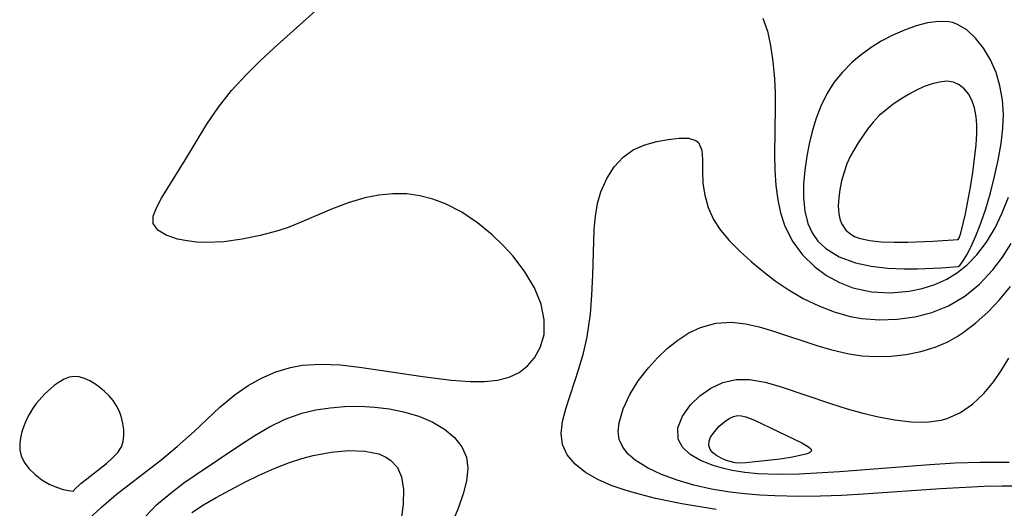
# Model space of a CAD drawing. Header units: metres. Extents: x 1073367 to 1082519, y 1569854 to 1574957.
# Tile 203 of 256: x 1075494 to 1075583, y 1573568 to 1573613. Entities that reach past the tile are written whole.
import ezdxf

# ---------------------------------------------------------------- set-up
doc = ezdxf.new("R2010")
doc.units = ezdxf.units.M
doc.layers.add('CGG_CurvaNivelLidar_v1', color=253, linetype='Continuous', lineweight=30)

msp = doc.modelspace()

# ---------------------------------------------------------------- linework, layer by layer
at = {"layer": 'CGG_CurvaNivelLidar_v1'}
for p, q in [((1075516.6445, 1573610.0172, 67), (1075520.675, 1573613.63, 67)), ((1075560.8527, 1573612.6981, 67), (1075561.2581, 1573611.5125, 67)), ((1075573.6581, 1573611.6115, 67.5), (1075572.6013, 1573611.1442, 67.5)), ((1075574.7108, 1573611.9891, 67.5), (1075573.6581, 1573611.6115, 67.5)), ((1075575.742, 1573612.2597, 67.5), (1075574.7108, 1573611.9891, 67.5)), ((1075576.7328, 1573612.3962, 67.5), (1075575.742, 1573612.2597, 67.5)), ((1075577.6612, 1573612.3598, 67.5), (1075576.7328, 1573612.3962, 67.5)), ((1075577.9861, 1573612.2914, 67.5), (1075577.6612, 1573612.3598, 67.5)), ((1075578.3952, 1573612.1488, 67.5), (1075577.9861, 1573612.2914, 67.5)), ((1075579.2771, 1573611.6239, 67.5), (1075578.3952, 1573612.1488, 67.5)), ((1075580.0824, 1573610.8811, 67.5), (1075579.2771, 1573611.6239, 67.5)), ((1075561.2581, 1573611.5125, 67), (1075561.5237, 1573610.2198, 67)), ((1075572.6013, 1573611.1442, 67.5), (1075571.5573, 1573610.5955, 67.5)), ((1075580.8058, 1573609.9729, 67.5), (1075580.0824, 1573610.8811, 67.5)), ((1075515.3484, 1573608.8174, 67), (1075516.6445, 1573610.0172, 67)), ((1075561.5237, 1573610.2198, 67), (1075561.7416, 1573608.761, 67)), ((1075570.6281, 1573610.0244, 67.5), (1075569.7365, 1573609.3884, 67.5)), ((1075571.5573, 1573610.5955, 67.5), (1075570.6281, 1573610.0244, 67.5)), ((1075581.4329, 1573608.9359, 67.5), (1075580.8058, 1573609.9729, 67.5)), ((1075569.7365, 1573609.3884, 67.5), (1075568.8968, 1573608.6852, 67.5)), ((1075581.9377, 1573607.7933, 67.5), (1075581.4329, 1573608.9359, 67.5)), ((1075514.102, 1573607.58, 67), (1075515.3484, 1573608.8174, 67)), ((1075561.7416, 1573608.761, 67), (1075561.891, 1573607.2193, 67)), ((1075568.8968, 1573608.6852, 67.5), (1075568.0388, 1573607.8168, 67.5)), ((1075512.8004, 1573606.1381, 67), (1075514.102, 1573607.58, 67)), ((1075561.891, 1573607.2193, 67), (1075561.9459, 1573605.9451, 67)), ((1075568.0388, 1573607.8168, 67.5), (1075567.2747, 1573606.8675, 67.5)), ((1075582.2898, 1573606.578, 67.5), (1075581.9377, 1573607.7933, 67.5)), ((1075567.2747, 1573606.8675, 67.5), (1075566.619, 1573605.8422, 67.5)), ((1075575.4446, 1573606.4994, 68), (1075574.7324, 1573606.1759, 68)), ((1075576.1428, 1573606.7518, 68), (1075575.4446, 1573606.4994, 68)), ((1075576.8232, 1573606.9203, 68), (1075576.1428, 1573606.7518, 68)), ((1075577.4722, 1573606.982, 68), (1075576.8232, 1573606.9203, 68)), ((1075578.0736, 1573606.9057, 68), (1075577.4722, 1573606.982, 68)), ((1075578.5908, 1573606.6771, 68), (1075578.0736, 1573606.9057, 68)), ((1075579.0455, 1573606.316, 68), (1075578.5908, 1573606.6771, 68)), ((1075579.4331, 1573605.8477, 68), (1075579.0455, 1573606.316, 68)), ((1075582.5058, 1573605.299, 67.5), (1075582.2898, 1573606.578, 67.5)), ((1075511.6085, 1573604.6433, 67), (1075512.8004, 1573606.1381, 67)), ((1075561.9459, 1573605.9451, 67), (1075561.9566, 1573604.6405, 67)), ((1075566.619, 1573605.8422, 67.5), (1075566.0764, 1573604.7254, 67.5)), ((1075573.3212, 1573605.3755, 68), (1075572.6387, 1573604.9145, 68)), ((1075574.022, 1573605.7978, 68), (1075573.3212, 1573605.3755, 68)), ((1075574.7324, 1573606.1759, 68), (1075574.022, 1573605.7978, 68)), ((1075579.7441, 1573605.291, 68), (1075579.4331, 1573605.8477, 68)), ((1075579.9924, 1573604.5719, 68), (1075579.7441, 1573605.291, 68)), ((1075582.5948, 1573603.9774, 67.5), (1075582.5058, 1573605.299, 67.5)), ((1075510.5457, 1573603.1109, 67), (1075511.6085, 1573604.6433, 67)), ((1075561.9566, 1573604.6405, 67), (1075561.9073, 1573600.3285, 67)), ((1075566.0764, 1573604.7254, 67.5), (1075565.6383, 1573603.5521, 67.5)), ((1075571.9844, 1573604.4167, 68), (1075571.37, 1573603.88, 68)), ((1075572.6387, 1573604.9145, 68), (1075571.9844, 1573604.4167, 68)), ((1075580.1382, 1573603.7823, 68), (1075579.9924, 1573604.5719, 68)), ((1075565.6383, 1573603.5521, 67.5), (1075565.312, 1573602.4557, 67.5)), ((1075571.37, 1573603.88, 68), (1075570.8103, 1573603.2992, 68)), ((1075580.1911, 1573603.0464, 68), (1075580.1382, 1573603.7823, 68)), ((1075582.5585, 1573602.7528, 67.5), (1075582.5948, 1573603.9774, 67.5)), ((1075508.6285, 1573599.9222, 67), (1075510.5457, 1573603.1109, 67)), ((1075570.3089, 1573602.664, 68), (1075569.4686, 1573601.4327, 68)), ((1075570.8103, 1573603.2992, 68), (1075570.3089, 1573602.664, 68)), ((1075580.1926, 1573602.2794, 68), (1075580.1911, 1573603.0464, 68)), ((1075582.3936, 1573601.3621, 67.5), (1075582.5585, 1573602.7528, 67.5)), ((1075551.2468, 1573601.5313, 66.5), (1075552.2853, 1573601.7374, 66.5)), ((1075552.2853, 1573601.7374, 66.5), (1075553.262, 1573601.8587, 66.5)), ((1075553.262, 1573601.8587, 66.5), (1075554.1173, 1573601.8457, 66.5)), ((1075554.1173, 1573601.8457, 66.5), (1075554.7857, 1573601.6381, 66.5)), ((1075565.312, 1573602.4557, 67.5), (1075565.0422, 1573601.3399, 67.5)), ((1075580.1323, 1573601.2304, 68), (1075580.1926, 1573602.2794, 68)), ((1075549.1029, 1573600.7832, 66.5), (1075550.1546, 1573601.2429, 66.5)), ((1075550.1546, 1573601.2429, 66.5), (1075551.2468, 1573601.5313, 66.5)), ((1075554.7857, 1573601.6381, 66.5), (1075555.0204, 1573601.4473, 66.5)), ((1075555.0204, 1573601.4473, 66.5), (1075555.3148, 1573600.7617, 66.5)), ((1075565.0422, 1573601.3399, 67.5), (1075564.8235, 1573600.2145, 67.5)), ((1075569.4686, 1573601.4327, 68), (1075568.7808, 1573600.2585, 68)), ((1075579.8397, 1573598.7407, 68), (1075580.1323, 1573601.2304, 68)), ((1075582.1258, 1573599.8514, 67.5), (1075582.3936, 1573601.3621, 67.5)), ((1075547.4089, 1573599.2447, 66.5), (1075548.2083, 1573600.1193, 66.5)), ((1075548.2083, 1573600.1193, 66.5), (1075549.1029, 1573600.7832, 66.5)), ((1075555.3148, 1573600.7617, 66.5), (1075555.3763, 1573599.9111, 66.5)), ((1075561.9073, 1573600.3285, 67), (1075561.9367, 1573598.9449, 67)), ((1075564.8235, 1573600.2145, 67.5), (1075564.6395, 1573598.9528, 67.5)), ((1075568.7808, 1573600.2585, 68), (1075568.4526, 1573599.5251, 68)), ((1075506.4684, 1573596.4153, 67), (1075508.6285, 1573599.9222, 67)), ((1075546.7293, 1573598.1977, 66.5), (1075547.4089, 1573599.2447, 66.5)), ((1075555.3763, 1573599.9111, 66.5), (1075555.371, 1573598.8962, 66.5)), ((1075568.4526, 1573599.5251, 68), (1075568.1835, 1573598.7672, 68)), ((1075581.8045, 1573598.3779, 67.5), (1075582.1258, 1573599.8514, 67.5)), ((1075546.2003, 1573597.0062, 66.5), (1075546.7293, 1573598.1977, 66.5)), ((1075555.371, 1573598.8962, 66.5), (1075555.4177, 1573597.7599, 66.5)), ((1075561.9367, 1573598.9449, 67), (1075562.0236, 1573597.5847, 67)), ((1075564.6395, 1573598.9528, 67.5), (1075564.531, 1573597.7038, 67.5)), ((1075568.1835, 1573598.7672, 68), (1075567.9681, 1573597.9964, 68)), ((1075579.6363, 1573597.4311, 68), (1075579.8397, 1573598.7407, 68)), ((1075581.4269, 1573596.8983, 67.5), (1075581.8045, 1573598.3779, 67.5)), ((1075555.4177, 1573597.7599, 66.5), (1075555.5866, 1573596.6859, 66.5)), ((1075562.0236, 1573597.5847, 67), (1075562.19, 1573596.2613, 67)), ((1075564.531, 1573597.7038, 67.5), (1075564.519, 1573596.4546, 67.5)), ((1075567.9681, 1573597.9964, 68), (1075567.8055, 1573597.2235, 68)), ((1075579.1802, 1573595.0026, 68), (1075579.6363, 1573597.4311, 68)), ((1075505.9929, 1573595.5472, 67), (1075506.4684, 1573596.4153, 67)), ((1075524.8586, 1573596.4497, 67), (1075523.3272, 1573595.9897, 67)), ((1075526.112, 1573596.7008, 67), (1075524.8586, 1573596.4497, 67)), ((1075527.3783, 1573596.8271, 67), (1075526.112, 1573596.7008, 67)), ((1075528.6449, 1573596.8105, 67), (1075527.3783, 1573596.8271, 67)), ((1075529.8323, 1573596.6481, 67), (1075528.6449, 1573596.8105, 67)), ((1075530.9994, 1573596.3499, 67), (1075529.8323, 1573596.6481, 67)), ((1075545.8965, 1573595.9322, 66.5), (1075546.2003, 1573597.0062, 66.5)), ((1075555.5866, 1573596.6859, 66.5), (1075555.903, 1573595.5885, 66.5)), ((1075564.519, 1573596.4546, 67.5), (1075564.6357, 1573595.2544, 67.5)), ((1075567.6999, 1573596.4601, 68), (1075567.661, 1573595.719, 68)), ((1075567.8055, 1573597.2235, 68), (1075567.6999, 1573596.4601, 68)), ((1075581.002, 1573595.461, 67.5), (1075581.4269, 1573596.8983, 67.5)), ((1075582.4975, 1573595.0917, 67), (1075583.0609, 1573596.5139, 67)), ((1075505.7103, 1573594.7885, 67), (1075505.9929, 1573595.5472, 67)), ((1075523.3272, 1573595.9897, 67), (1075521.8371, 1573595.4237, 67)), ((1075532.1357, 1573595.9248, 67), (1075530.9994, 1573596.3499, 67)), ((1075533.6272, 1573595.1521, 67), (1075532.1357, 1573595.9248, 67)), ((1075545.6979, 1573594.7937, 66.5), (1075545.8965, 1573595.9322, 66.5)), ((1075555.903, 1573595.5885, 66.5), (1075556.385, 1573594.5104, 66.5)), ((1075562.19, 1573596.2613, 67), (1075562.4331, 1573595.0996, 67)), ((1075567.661, 1573595.719, 68), (1075567.705, 1573595.0155, 68)), ((1075505.7108, 1573594.1376, 67), (1075505.7103, 1573594.7885, 67)), ((1075521.8371, 1573595.4237, 67), (1075518.9425, 1573594.189, 67)), ((1075535.0374, 1573594.2026, 67), (1075533.6272, 1573595.1521, 67)), ((1075545.585, 1573593.6082, 66.5), (1075545.6979, 1573594.7937, 66.5)), ((1075562.4331, 1573595.0996, 67), (1075562.7886, 1573593.9949, 67)), ((1075564.6357, 1573595.2544, 67.5), (1075564.9232, 1573594.1296, 67.5)), ((1075567.705, 1573595.0155, 68), (1075567.7972, 1573594.5562, 68)), ((1075578.7459, 1573593.2498, 68), (1075579.1802, 1573595.0026, 68)), ((1075580.5644, 1573594.1768, 67.5), (1075581.002, 1573595.461, 67.5)), ((1075581.8496, 1573593.7391, 67), (1075582.4975, 1573595.0917, 67)), ((1075506.1181, 1573593.547, 67), (1075505.7108, 1573594.1376, 67)), ((1075517.914, 1573593.7838, 67), (1075516.9641, 1573593.4796, 67)), ((1075518.9425, 1573594.189, 67), (1075517.914, 1573593.7838, 67)), ((1075536.3581, 1573593.1178, 67), (1075535.0374, 1573594.2026, 67)), ((1075556.385, 1573594.5104, 66.5), (1075557.0145, 1573593.5287, 66.5)), ((1075562.7886, 1573593.9949, 67), (1075563.4985, 1573592.5809, 67)), ((1075564.9232, 1573594.1296, 67.5), (1075565.307, 1573593.3024, 67.5)), ((1075567.7972, 1573594.5562, 68), (1075567.9511, 1573594.1327, 68)), ((1075567.9511, 1573594.1327, 68), (1075568.3427, 1573593.5495, 68)), ((1075580.1095, 1573593.0135, 67.5), (1075580.5644, 1573594.1768, 67.5)), ((1075581.0792, 1573592.4553, 67), (1075581.8496, 1573593.7391, 67)), ((1075506.8818, 1573593.0802, 67), (1075506.1181, 1573593.547, 67)), ((1075507.9098, 1573592.7334, 67), (1075506.8818, 1573593.0802, 67)), ((1075515.3818, 1573593.0593, 67), (1075513.7444, 1573592.7193, 67)), ((1075516.9641, 1573593.4796, 67), (1075515.3818, 1573593.0593, 67)), ((1075537.4013, 1573592.1154, 67), (1075536.3581, 1573593.1178, 67)), ((1075545.4723, 1573589.4574, 66.5), (1075545.585, 1573593.6082, 66.5)), ((1075557.0145, 1573593.5287, 66.5), (1075557.7842, 1573592.6039, 66.5)), ((1075565.307, 1573593.3024, 67.5), (1075565.8199, 1573592.549, 67.5)), ((1075568.3427, 1573593.5495, 68), (1075568.7956, 1573593.1656, 68)), ((1075568.7956, 1573593.1656, 68), (1075569.1448, 1573592.9699, 68)), ((1075569.1448, 1573592.9699, 68), (1075569.5681, 1573592.811, 68)), ((1075578.5, 1573592.6785, 68), (1075578.602, 1573592.834, 68)), ((1075578.602, 1573592.834, 68), (1075578.7459, 1573593.2498, 68)), ((1075579.6558, 1573592.0097, 67.5), (1075580.1095, 1573593.0135, 67.5)), ((1075508.7817, 1573592.5576, 67), (1075507.9098, 1573592.7334, 67)), ((1075509.6169, 1573592.4569, 67), (1075508.7817, 1573592.5576, 67)), ((1075510.4974, 1573592.4146, 67), (1075509.6169, 1573592.4569, 67)), ((1075512.0993, 1573592.4906, 67), (1075510.4974, 1573592.4146, 67)), ((1075513.7444, 1573592.7193, 67), (1075512.0993, 1573592.4906, 67)), ((1075538.2669, 1573591.1746, 67), (1075537.4013, 1573592.1154, 67)), ((1075557.7842, 1573592.6039, 66.5), (1075558.7926, 1573591.6052, 66.5)), ((1075563.4985, 1573592.5809, 67), (1075564.4309, 1573591.3136, 67)), ((1075565.8199, 1573592.549, 67.5), (1075566.5377, 1573591.8655, 67.5)), ((1075569.5681, 1573592.811, 68), (1075570.4808, 1573592.6101, 68)), ((1075570.4808, 1573592.6101, 68), (1075571.5569, 1573592.4926, 68)), ((1075571.5569, 1573592.4926, 68), (1075572.7316, 1573592.4414, 68)), ((1075572.7316, 1573592.4414, 68), (1075573.9416, 1573592.4401, 68)), ((1075573.9416, 1573592.4401, 68), (1075576.2211, 1573592.5286, 68)), ((1075576.2211, 1573592.5286, 68), (1075578.5, 1573592.6785, 68)), ((1075579.2827, 1573591.2981, 67.5), (1075579.6558, 1573592.0097, 67.5)), ((1075580.1892, 1573591.2926, 67), (1075581.0792, 1573592.4553, 67)), ((1075582.5132, 1573591.0895, 66.5), (1075583.3053, 1573592.3238, 66.5)), ((1075539.3286, 1573589.7843, 67), (1075538.2669, 1573591.1746, 67)), ((1075558.7926, 1573591.6052, 66.5), (1075559.7842, 1573590.709, 66.5)), ((1075564.4309, 1573591.3136, 67), (1075565.5506, 1573590.2111, 67)), ((1075566.5377, 1573591.8655, 67.5), (1075567.7494, 1573591.1384, 67.5)), ((1075567.7494, 1573591.1384, 67.5), (1075569.2268, 1573590.5942, 67.5)), ((1075578.9517, 1573590.755, 67.5), (1075579.2827, 1573591.2981, 67.5)), ((1075579.3631, 1573590.4461, 67), (1075580.1892, 1573591.2926, 67)), ((1075581.6387, 1573589.9391, 66.5), (1075582.5132, 1573591.0895, 66.5)), ((1075559.7842, 1573590.709, 66.5), (1075560.8399, 1573589.8214, 66.5)), ((1075565.5506, 1573590.2111, 67), (1075566.6107, 1573589.4356, 67)), ((1075569.2268, 1573590.5942, 67.5), (1075570.6478, 1573590.2874, 67.5)), ((1075570.6478, 1573590.2874, 67.5), (1075572.1293, 1573590.1106, 67.5)), ((1075576.9546, 1573590.1189, 67.5), (1075578.5, 1573590.2603, 67.5)), ((1075578.4572, 1573589.7106, 67), (1075579.3631, 1573590.4461, 67)), ((1075578.5, 1573590.2603, 67.5), (1075578.6428, 1573590.346, 67.5)), ((1075578.6428, 1573590.346, 67.5), (1075578.9517, 1573590.755, 67.5)), ((1075540.1871, 1573588.327, 67), (1075539.3286, 1573589.7843, 67)), ((1075545.3869, 1573587.6934, 66.5), (1075545.4723, 1573589.4574, 66.5)), ((1075560.8399, 1573589.8214, 66.5), (1075561.9554, 1573588.9641, 66.5)), ((1075566.6107, 1573589.4356, 67), (1075567.7636, 1573588.8041, 67)), ((1075572.1293, 1573590.1106, 67.5), (1075573.602, 1573590.0339, 67.5)), ((1075573.602, 1573590.0339, 67.5), (1075574.8411, 1573590.0275, 67.5)), ((1075574.8411, 1573590.0275, 67.5), (1075576.9546, 1573590.1189, 67.5)), ((1075577.4768, 1573589.0997, 67), (1075578.4572, 1573589.7106, 67)), ((1075580.4336, 1573588.6642, 66.5), (1075581.6387, 1573589.9391, 66.5)), ((1075561.9554, 1573588.9641, 66.5), (1075563.1302, 1573588.1615, 66.5)), ((1075567.7636, 1573588.8041, 67), (1075568.9917, 1573588.3319, 67)), ((1075575.2574, 1573588.2577, 67), (1075576.3951, 1573588.6123, 67)), ((1075576.3951, 1573588.6123, 67), (1075577.4768, 1573589.0997, 67)), ((1075579.0975, 1573587.5717, 66.5), (1075580.4336, 1573588.6642, 66.5)), ((1075582.2557, 1573587.2564, 66), (1075583.2265, 1573588.4382, 66)), ((1075540.7932, 1573586.8359, 67), (1075540.1871, 1573588.327, 67)), ((1075545.2405, 1573585.9349, 66.5), (1075545.3869, 1573587.6934, 66.5)), ((1075563.1302, 1573588.1615, 66.5), (1075564.4875, 1573587.3702, 66.5)), ((1075568.9917, 1573588.3319, 67), (1075570.6572, 1573587.9781, 67)), ((1075570.6572, 1573587.9781, 67), (1075572.3728, 1573587.8831, 67)), ((1075572.3728, 1573587.8831, 67), (1075574.0818, 1573588.0229, 67)), ((1075574.0818, 1573588.0229, 67), (1075575.2574, 1573588.2577, 67)), ((1075577.6367, 1573586.6961, 66.5), (1075579.0975, 1573587.5717, 66.5)), ((1075541.0762, 1573585.4498, 67), (1075540.7932, 1573586.8359, 67)), ((1075564.4875, 1573587.3702, 66.5), (1075565.9017, 1573586.6857, 66.5)), ((1075565.9017, 1573586.6857, 66.5), (1075567.2975, 1573586.1452, 66.5)), ((1075576.1219, 1573586.0899, 66.5), (1075577.6367, 1573586.6961, 66.5)), ((1075581.2159, 1573586.1631, 66), (1075582.2557, 1573587.2564, 66)), ((1075545.1155, 1573584.9094, 66.5), (1075545.2405, 1573585.9349, 66.5)), ((1075567.2975, 1573586.1452, 66.5), (1075568.7272, 1573585.7446, 66.5)), ((1075568.7272, 1573585.7446, 66.5), (1075569.7838, 1573585.5576, 66.5)), ((1075573.0016, 1573585.4844, 66.5), (1075574.5858, 1573585.7013, 66.5)), ((1075574.5858, 1573585.7013, 66.5), (1075576.1219, 1573586.0899, 66.5)), ((1075580.116, 1573585.167, 66), (1075581.2159, 1573586.1631, 66)), ((1075541.0514, 1573584.1137, 67), (1075541.0762, 1573585.4498, 67)), ((1075544.9483, 1573583.8986, 66.5), (1075545.1155, 1573584.9094, 66.5)), ((1075555.1935, 1573584.7567, 66), (1075556.59, 1573585.1275, 66)), ((1075556.59, 1573585.1275, 66), (1075558.0442, 1573585.2118, 66)), ((1075558.0442, 1573585.2118, 66), (1075559.2607, 1573585.0721, 66)), ((1075559.2607, 1573585.0721, 66), (1075560.4976, 1573584.7945, 66)), ((1075569.7838, 1573585.5576, 66.5), (1075571.3934, 1573585.434, 66.5)), ((1075571.3934, 1573585.434, 66.5), (1075573.0016, 1573585.4844, 66.5)), ((1075578.9612, 1573584.2833, 66), (1075580.116, 1573585.167, 66)), ((1075540.7442, 1573583.0034, 67), (1075541.0514, 1573584.1137, 67)), ((1075553.1392, 1573583.6095, 66), (1075554.1378, 1573584.257, 66)), ((1075554.1378, 1573584.257, 66), (1075555.1935, 1573584.7567, 66)), ((1075560.4976, 1573584.7945, 66), (1075561.8138, 1573584.4155, 66)), ((1075561.8138, 1573584.4155, 66), (1075565.7331, 1573583.1171, 66)), ((1075577.5679, 1573583.4496, 66), (1075578.4315, 1573583.9335, 66)), ((1075578.4315, 1573583.9335, 66), (1075578.9612, 1573584.2833, 66)), ((1075544.6075, 1573582.4329, 66.5), (1075544.9483, 1573583.8986, 66.5)), ((1075552.1934, 1573582.8486, 66), (1075553.1392, 1573583.6095, 66)), ((1075565.7331, 1573583.1171, 66), (1075566.9704, 1573582.7456, 66)), ((1075576.4234, 1573582.9641, 66), (1075577.5679, 1573583.4496, 66)), ((1075540.1949, 1573582.0094, 67), (1075540.7442, 1573583.0034, 67)), ((1075544.1888, 1573581.0113, 66.5), (1075544.6075, 1573582.4329, 66.5)), ((1075551.3117, 1573582.0133, 66), (1075552.1934, 1573582.8486, 66)), ((1075566.9704, 1573582.7456, 66), (1075568.625, 1573582.3609, 66)), ((1075568.625, 1573582.3609, 66), (1075569.8359, 1573582.1861, 66)), ((1075569.8359, 1573582.1861, 66), (1075571.0481, 1573582.1077, 66)), ((1075571.0481, 1573582.1077, 66), (1075572.4359, 1573582.1399, 66)), ((1075572.4359, 1573582.1399, 66), (1075573.8031, 1573582.296, 66)), ((1075573.8031, 1573582.296, 66), (1075575.1369, 1573582.5705, 66)), ((1075575.1369, 1573582.5705, 66), (1075576.4234, 1573582.9641, 66)), ((1075518.1196, 1573581.1338, 67), (1075519.1804, 1573581.3355, 67)), ((1075519.1804, 1573581.3355, 67), (1075520.8705, 1573581.4437, 67)), ((1075520.8705, 1573581.4437, 67), (1075522.6052, 1573581.365, 67)), ((1075522.6052, 1573581.365, 67), (1075524.3722, 1573581.1671, 67)), ((1075538.7938, 1573580.6883, 67), (1075539.5612, 1573581.2826, 67)), ((1075539.5612, 1573581.2826, 67), (1075540.1949, 1573582.0094, 67)), ((1075550.4929, 1573581.1131, 66), (1075551.3117, 1573582.0133, 66)), ((1075582.4389, 1573580.8877, 65.5), (1075583.1022, 1573581.9737, 65.5)), ((1075515.5075, 1573580.1772, 67), (1075516.79, 1573580.7272, 67)), ((1075516.79, 1573580.7272, 67), (1075518.1196, 1573581.1338, 67)), ((1075524.3722, 1573581.1671, 67), (1075530.1017, 1573580.3158, 67)), ((1075537.9066, 1573580.2524, 67), (1075538.7938, 1573580.6883, 67)), ((1075543.0111, 1573577.4033, 66.5), (1075544.1888, 1573581.0113, 66.5)), ((1075549.5803, 1573579.9214, 66), (1075550.4929, 1573581.1131, 66)), ((1075581.736, 1573579.8622, 65.5), (1075582.4389, 1573580.8877, 65.5)), ((1075496.7494, 1573579.4927, 67.5), (1075495.8994, 1573578.7405, 67.5)), ((1075497.1908, 1573579.808, 67.5), (1075496.7494, 1573579.4927, 67.5)), ((1075497.6397, 1573580.0662, 67.5), (1075497.1908, 1573579.808, 67.5)), ((1075498.0949, 1573580.2485, 67.5), (1075497.6397, 1573580.0662, 67.5)), ((1075498.5555, 1573580.33, 67.5), (1075498.0949, 1573580.2485, 67.5)), ((1075499.0238, 1573580.2896, 67.5), (1075498.5555, 1573580.33, 67.5)), ((1075499.4936, 1573580.1467, 67.5), (1075499.0238, 1573580.2896, 67.5)), ((1075499.9613, 1573579.9262, 67.5), (1075499.4936, 1573580.1467, 67.5)), ((1075500.4227, 1573579.6466, 67.5), (1075499.9613, 1573579.9262, 67.5)), ((1075500.8726, 1573579.3209, 67.5), (1075500.4227, 1573579.6466, 67.5)), ((1075513.1162, 1573578.7042, 67), (1075514.2796, 1573579.4997, 67)), ((1075514.2796, 1573579.4997, 67), (1075515.5075, 1573580.1772, 67)), ((1075530.1017, 1573580.3158, 67), (1075532.6531, 1573579.9956, 67)), ((1075532.6531, 1573579.9956, 67), (1075534.4097, 1573579.8752, 67)), ((1075534.4097, 1573579.8752, 67), (1075535.6637, 1573579.8706, 67)), ((1075535.6637, 1573579.8706, 67), (1075536.8361, 1573579.9801, 67)), ((1075536.8361, 1573579.9801, 67), (1075537.9066, 1573580.2524, 67)), ((1075548.8135, 1573578.6884, 66), (1075549.5803, 1573579.9214, 66)), ((1075556.1253, 1573579.2665, 65.5), (1075557.2311, 1573579.777, 65.5)), ((1075557.2311, 1573579.777, 65.5), (1075558.4352, 1573580.0494, 65.5)), ((1075558.4352, 1573580.0494, 65.5), (1075559.6389, 1573580.0467, 65.5)), ((1075559.6389, 1573580.0467, 65.5), (1075561.043, 1573579.8067, 65.5)), ((1075561.043, 1573579.8067, 65.5), (1075562.5044, 1573579.3962, 65.5)), ((1075580.823, 1573578.7668, 65.5), (1075581.736, 1573579.8622, 65.5)), ((1075495.8994, 1573578.7405, 67.5), (1075495.1227, 1573577.8702, 67.5)), ((1075501.3046, 1573578.9576, 67.5), (1075500.8726, 1573579.3209, 67.5)), ((1075501.7101, 1573578.5613, 67.5), (1075501.3046, 1573578.9576, 67.5)), ((1075511.7271, 1573577.5381, 67), (1075513.1162, 1573578.7042, 67)), ((1075548.202, 1573577.3896, 66), (1075548.8135, 1573578.6884, 66)), ((1075554.2988, 1573577.7666, 65.5), (1075555.1378, 1573578.5791, 65.5)), ((1075555.1378, 1573578.5791, 65.5), (1075556.1253, 1573579.2665, 65.5)), ((1075562.5044, 1573579.3962, 65.5), (1075566.9534, 1573577.8643, 65.5)), ((1075579.8143, 1573577.8193, 65.5), (1075580.823, 1573578.7668, 65.5)), ((1075495.1227, 1573577.8702, 67.5), (1075494.7804, 1573577.3956, 67.5)), ((1075502.0777, 1573578.1332, 67.5), (1075501.7101, 1573578.5613, 67.5)), ((1075502.392, 1573577.6711, 67.5), (1075502.0777, 1573578.1332, 67.5)), ((1075553.5653, 1573576.7308, 65.5), (1075554.2988, 1573577.7666, 65.5)), ((1075566.9534, 1573577.8643, 65.5), (1075568.456, 1573577.3933, 65.5)), ((1075578.7115, 1573577.0539, 65.5), (1075579.8143, 1573577.8193, 65.5)), ((1075494.4816, 1573576.8956, 67.5), (1075494.2235, 1573576.3755, 67.5)), ((1075494.7804, 1573577.3956, 67.5), (1075494.4816, 1573576.8956, 67.5)), ((1075502.6439, 1573577.1623, 67.5), (1075502.392, 1573577.6711, 67.5)), ((1075502.8317, 1573576.6268, 67.5), (1075502.6439, 1573577.1623, 67.5)), ((1075509.4178, 1573575.353, 67), (1075511.7271, 1573577.5381, 67)), ((1075517.6474, 1573576.4543, 66.5), (1075519.1391, 1573576.9957, 66.5)), ((1075519.1391, 1573576.9957, 66.5), (1075520.4102, 1573577.3029, 66.5)), ((1075520.4102, 1573577.3029, 66.5), (1075521.7063, 1573577.4982, 66.5)), ((1075521.7063, 1573577.4982, 66.5), (1075523.0156, 1573577.6014, 66.5)), ((1075523.0156, 1573577.6014, 66.5), (1075524.3822, 1573577.6236, 66.5)), ((1075524.3822, 1573577.6236, 66.5), (1075525.7391, 1573577.5543, 66.5)), ((1075525.7391, 1573577.5543, 66.5), (1075527.0689, 1573577.3929, 66.5)), ((1075527.0689, 1573577.3929, 66.5), (1075528.3542, 1573577.1374, 66.5)), ((1075528.3542, 1573577.1374, 66.5), (1075529.7253, 1573576.7302, 66.5)), ((1075542.7259, 1573576.2472, 66.5), (1075543.0111, 1573577.4033, 66.5)), ((1075547.8364, 1573576.1324, 66), (1075548.202, 1573577.3896, 66)), ((1075568.456, 1573577.3933, 65.5), (1075569.8821, 1573577.0097, 65.5)), ((1075569.8821, 1573577.0097, 65.5), (1075571.3025, 1573576.6854, 65.5)), ((1075577.5111, 1573576.516, 65.5), (1075578.7115, 1573577.0539, 65.5)), ((1075494.2235, 1573576.3755, 67.5), (1075494.0046, 1573575.8424, 67.5)), ((1075502.9623, 1573576.0769, 67.5), (1075502.8317, 1573576.6268, 67.5)), ((1075503.0372, 1573575.524, 67.5), (1075502.9623, 1573576.0769, 67.5)), ((1075516.2099, 1573575.754, 66.5), (1075517.6474, 1573576.4543, 66.5)), ((1075529.7253, 1573576.7302, 66.5), (1075530.9832, 1573576.1953, 66.5)), ((1075530.9832, 1573576.1953, 66.5), (1075532.048, 1573575.5614, 66.5)), ((1075542.6054, 1573575.1632, 66.5), (1075542.7259, 1573576.2472, 66.5)), ((1075547.7632, 1573575.3482, 66), (1075547.8364, 1573576.1324, 66)), ((1075553.157, 1573575.669, 65.5), (1075553.5653, 1573576.7308, 65.5)), ((1075556.8925, 1573575.8202, 65), (1075557.5134, 1573576.3502, 65)), ((1075557.5134, 1573576.3502, 65), (1075557.845, 1573576.5563, 65)), ((1075557.845, 1573576.5563, 65), (1075558.1885, 1573576.7057, 65)), ((1075558.1885, 1573576.7057, 65), (1075558.5441, 1573576.7803, 65)), ((1075558.5441, 1573576.7803, 65), (1075558.919, 1573576.7654, 65)), ((1075558.919, 1573576.7654, 65), (1075559.3048, 1573576.6771, 65)), ((1075559.3048, 1573576.6771, 65), (1075560.1021, 1573576.3626, 65)), ((1075560.1021, 1573576.3626, 65), (1075564.3637, 1573574.3129, 65)), ((1075571.3025, 1573576.6854, 65.5), (1075572.7928, 1573576.4075, 65.5)), ((1075572.7928, 1573576.4075, 65.5), (1075574.2453, 1573576.2312, 65.5)), ((1075574.2453, 1573576.2312, 65.5), (1075575.6453, 1573576.2007, 65.5)), ((1075575.6453, 1573576.2007, 65.5), (1075576.9749, 1573576.3696, 65.5)), ((1075576.9749, 1573576.3696, 65.5), (1075577.5111, 1573576.516, 65.5)), ((1075493.8275, 1573575.3024, 67.5), (1075493.6988, 1573574.7611, 67.5)), ((1075494.0046, 1573575.8424, 67.5), (1075493.8275, 1573575.3024, 67.5)), ((1075503.0515, 1573574.9798, 67.5), (1075503.0372, 1573575.524, 67.5)), ((1075507.8875, 1573573.9838, 67), (1075509.4178, 1573575.353, 67)), ((1075514.91, 1573574.9881, 66.5), (1075516.2099, 1573575.754, 66.5)), ((1075532.048, 1573575.5614, 66.5), (1075532.9428, 1573574.818, 66.5)), ((1075542.7228, 1573574.1624, 66.5), (1075542.6054, 1573575.1632, 66.5)), ((1075547.8602, 1573574.6151, 66), (1075547.7632, 1573575.3482, 66)), ((1075553.1747, 1573574.6618, 65.5), (1075553.157, 1573575.669, 65.5)), ((1075556.1211, 1573574.8337, 65), (1075556.3468, 1573575.1791, 65)), ((1075556.3468, 1573575.1791, 65), (1075556.8925, 1573575.8202, 65)), ((1075493.6988, 1573574.7611, 67.5), (1075493.6306, 1573574.2238, 67.5)), ((1075493.6306, 1573574.2238, 67.5), (1075493.6411, 1573573.6965, 67.5)), ((1075502.8358, 1573573.961, 67.5), (1075502.994, 1573574.4567, 67.5)), ((1075502.994, 1573574.4567, 67.5), (1075503.0515, 1573574.9798, 67.5)), ((1075509.4095, 1573571.35, 66.5), (1075513.63, 1573574.161, 66.5)), ((1075513.63, 1573574.161, 66.5), (1075514.91, 1573574.9881, 66.5)), ((1075532.9428, 1573574.818, 66.5), (1075533.6271, 1573573.9726, 66.5)), ((1075543.1563, 1573573.225, 66.5), (1075542.7228, 1573574.1624, 66.5)), ((1075548.1683, 1573573.9198, 66), (1075547.8602, 1573574.6151, 66)), ((1075553.5755, 1573573.925, 65.5), (1075553.1747, 1573574.6618, 65.5)), ((1075555.9485, 1573574.0882, 65), (1075555.9742, 1573574.467, 65)), ((1075555.9742, 1573574.467, 65), (1075556.1211, 1573574.8337, 65)), ((1075564.3637, 1573574.3129, 65), (1075564.9835, 1573573.9478, 65)), ((1075493.6411, 1573573.6965, 67.5), (1075493.7619, 1573573.1455, 67.5)), ((1075502.039, 1573572.9632, 67.5), (1075502.509, 1573573.4635, 67.5)), ((1075502.509, 1573573.4635, 67.5), (1075502.8358, 1573573.961, 67.5)), ((1075506.39, 1573572.7693, 67), (1075507.8875, 1573573.9838, 67)), ((1075520.1774, 1573573.1729, 66), (1075521.8085, 1573573.4831, 66)), ((1075521.8085, 1573573.4831, 66), (1075523.3766, 1573573.6265, 66)), ((1075523.3766, 1573573.6265, 66), (1075524.833, 1573573.5832, 66)), ((1075524.833, 1573573.5832, 66), (1075526.1195, 1573573.317, 66)), ((1075526.1195, 1573573.317, 66), (1075526.7593, 1573573.0417, 66)), ((1075533.6271, 1573573.9726, 66.5), (1075534.0492, 1573573.0262, 66.5)), ((1075548.6661, 1573573.2929, 66), (1075548.1683, 1573573.9198, 66)), ((1075549.3079, 1573572.7444, 66), (1075548.6661, 1573573.2929, 66)), ((1075554.2776, 1573573.2789, 65.5), (1075553.5755, 1573573.925, 65.5)), ((1075555.2168, 1573572.7245, 65.5), (1075554.2776, 1573573.2789, 65.5)), ((1075556.0691, 1573573.7255, 65), (1075555.9485, 1573574.0882, 65)), ((1075556.3155, 1573573.4277, 65), (1075556.0691, 1573573.7255, 65)), ((1075556.6589, 1573573.1672, 65), (1075556.3155, 1573573.4277, 65)), ((1075564.715, 1573573.2866, 65), (1075563.5387, 1573573.0265, 65)), ((1075564.9948, 1573573.3881, 65), (1075564.715, 1573573.2866, 65)), ((1075564.9835, 1573573.9478, 65), (1075565.1784, 1573573.7814, 65)), ((1075565.1847, 1573573.5016, 65), (1075564.9948, 1573573.3881, 65)), ((1075565.1784, 1573573.7814, 65), (1075565.2544, 1573573.6309, 65)), ((1075565.2544, 1573573.6309, 65), (1075565.1847, 1573573.5016, 65)), ((1075493.7619, 1573573.1455, 67.5), (1075494.0416, 1573572.5774, 67.5)), ((1075494.0416, 1573572.5774, 67.5), (1075494.4712, 1573572.0057, 67.5)), ((1075499.1749, 1573570.6442, 67.5), (1075501.474, 1573572.4662, 67.5)), ((1075501.474, 1573572.4662, 67.5), (1075502.039, 1573572.9632, 67.5)), ((1075502.3411, 1573569.6451, 67), (1075506.39, 1573572.7693, 67)), ((1075516.6565, 1573572.0083, 66), (1075518.0443, 1573572.5459, 66)), ((1075518.0443, 1573572.5459, 66), (1075519.1593, 1573572.9036, 66)), ((1075519.1593, 1573572.9036, 66), (1075520.1774, 1573573.1729, 66)), ((1075526.7593, 1573573.0417, 66), (1075527.1768, 1573572.7711, 66)), ((1075527.1768, 1573572.7711, 66), (1075527.7968, 1573572.098, 66)), ((1075534.0492, 1573573.0262, 66.5), (1075534.1706, 1573572.0022, 66.5)), ((1075543.8668, 1573572.3862, 66.5), (1075543.1563, 1573573.225, 66.5)), ((1075544.7989, 1573571.644, 66.5), (1075543.8668, 1573572.3862, 66.5)), ((1075550.4039, 1573572.0647, 66), (1075549.3079, 1573572.7444, 66)), ((1075556.3424, 1573572.2681, 65.5), (1075555.2168, 1573572.7245, 65.5)), ((1075557.0579, 1573572.946, 65), (1075556.6589, 1573573.1672, 65)), ((1075557.4723, 1573572.766, 65), (1075557.0579, 1573572.946, 65)), ((1075558.1912, 1573572.5391, 65), (1075557.4723, 1573572.766, 65)), ((1075558.5, 1573572.4984, 65), (1075558.1912, 1573572.5391, 65)), ((1075559.3179, 1573572.5247, 65), (1075558.5, 1573572.4984, 65)), ((1075560.4522, 1573572.6247, 65), (1075559.3179, 1573572.5247, 65)), ((1075562.4156, 1573572.8572, 65), (1075560.4522, 1573572.6247, 65)), ((1075563.5387, 1573573.0265, 65), (1075562.4156, 1573572.8572, 65)), ((1075575.9551, 1573572.3478, 65.5), (1075567.7679, 1573571.7024, 65.5)), ((1075578.2434, 1573572.4749, 65.5), (1075575.9551, 1573572.3478, 65.5)), ((1075580.4728, 1573572.5498, 65.5), (1075578.2434, 1573572.4749, 65.5)), ((1075583.1241, 1573572.5571, 65.5), (1075580.4728, 1573572.5498, 65.5)), ((1075494.4712, 1573572.0057, 67.5), (1075495.0155, 1573571.463, 67.5)), ((1075495.0155, 1573571.463, 67.5), (1075495.6396, 1573570.9811, 67.5)), ((1075515.281, 1573571.3961, 66), (1075516.6565, 1573572.0083, 66)), ((1075527.7968, 1573572.098, 66), (1075528.1561, 1573571.254, 66)), ((1075534.1706, 1573572.0022, 66.5), (1075534.0513, 1573570.8963, 66.5)), ((1075545.91, 1573571.0021, 66.5), (1075544.7989, 1573571.644, 66.5)), ((1075551.6776, 1573571.4643, 66), (1075550.4039, 1573572.0647, 66)), ((1075553.0881, 1573570.9382, 66), (1075551.6776, 1573571.4643, 66)), ((1075557.1834, 1573572.021, 65.5), (1075556.3424, 1573572.2681, 65.5)), ((1075558.0795, 1573571.8217, 65.5), (1075557.1834, 1573572.021, 65.5)), ((1075559.2028, 1573571.6455, 65.5), (1075558.0795, 1573571.8217, 65.5)), ((1075560.3769, 1573571.5319, 65.5), (1075559.2028, 1573571.6455, 65.5)), ((1075562.2229, 1573571.4673, 65.5), (1075560.3769, 1573571.5319, 65.5)), ((1075564.131, 1573571.4989, 65.5), (1075562.2229, 1573571.4673, 65.5)), ((1075567.7679, 1573571.7024, 65.5), (1075564.131, 1573571.4989, 65.5)), ((1075495.6396, 1573570.9811, 67.5), (1075496.3081, 1573570.589, 67.5)), ((1075496.3081, 1573570.589, 67.5), (1075496.9599, 1573570.3102, 67.5)), ((1075498.5508, 1573570.0659, 67.5), (1075499.1749, 1573570.6442, 67.5)), ((1075507.198, 1573569.7312, 66.5), (1075508.4801, 1573570.7027, 66.5)), ((1075508.4801, 1573570.7027, 66.5), (1075509.4095, 1573571.35, 66.5)), ((1075511.3978, 1573569.3989, 66), (1075513.9238, 1573570.7351, 66)), ((1075513.9238, 1573570.7351, 66), (1075515.281, 1573571.3961, 66)), ((1075528.1561, 1573571.254, 66), (1075528.3318, 1573570.099, 66)), ((1075534.0513, 1573570.8963, 66.5), (1075533.7521, 1573569.7234, 66.5)), ((1075547.1373, 1573570.4729, 66.5), (1075545.91, 1573571.0021, 66.5)), ((1075554.6037, 1573570.4925, 66), (1075553.0881, 1573570.9382, 66)), ((1075496.9599, 1573570.3102, 67.5), (1075497.5613, 1573570.1219, 67.5)), ((1075497.5613, 1573570.1219, 67.5), (1075498.0566, 1573570.0099, 67.5)), ((1075498.0566, 1573570.0099, 67.5), (1075498.5, 1573569.9667, 67.5)), ((1075498.5, 1573569.9667, 67.5), (1075498.5508, 1573570.0659, 67.5)), ((1075506.015, 1573568.7082, 66.5), (1075507.198, 1573569.7312, 66.5)), ((1075528.3318, 1573570.099, 66), (1075528.308, 1573568.795, 66)), ((1075533.7521, 1573569.7234, 66.5), (1075533.315, 1573568.4694, 66.5)), ((1075548.4707, 1573570.0187, 66.5), (1075547.1373, 1573570.4729, 66.5)), ((1075549.7793, 1573569.6437, 66.5), (1075548.4707, 1573570.0187, 66.5)), ((1075556.2007, 1573570.1351, 66), (1075554.6037, 1573570.4925, 66)), ((1075557.8572, 1573569.8624, 66), (1075556.2007, 1573570.1351, 66)), ((1075559.1997, 1573569.7037, 66), (1075557.8572, 1573569.8624, 66)), ((1075560.562, 1573569.591, 66), (1075559.1997, 1573569.7037, 66)), ((1075569.9393, 1573569.6734, 66), (1075567.9916, 1573569.5606, 66)), ((1075576.8996, 1573570.1753, 66), (1075569.9393, 1573569.6734, 66)), ((1075580.8618, 1573570.3773, 66), (1075576.8996, 1573570.1753, 66)), ((1075582.4841, 1573570.4179, 66), (1075580.8618, 1573570.3773, 66)), ((1075585.442, 1573570.4186, 66), (1075582.4841, 1573570.4179, 66)), ((1075501.0203, 1573568.5115, 67), (1075502.3411, 1573569.6451, 67)), ((1075510.255, 1573568.7284, 66), (1075511.3978, 1573569.3989, 66)), ((1075528.308, 1573568.795, 66), (1075528.1183, 1573567.3897, 66)), ((1075551.1394, 1573569.3044, 66.5), (1075549.7793, 1573569.6437, 66.5)), ((1075553.5106, 1573568.8034, 66.5), (1075551.1394, 1573569.3044, 66.5)), ((1075556.6121, 1573568.3015, 66.5), (1075553.5106, 1573568.8034, 66.5)), ((1075561.9383, 1573569.5209, 66), (1075560.562, 1573569.591, 66)), ((1075564.1398, 1573569.4842, 66), (1075561.9383, 1573569.5209, 66)), ((1075566.0633, 1573569.4994, 66), (1075564.1398, 1573569.4842, 66)), ((1075567.9916, 1573569.5606, 66), (1075566.0633, 1573569.4994, 66)), ((1075499.8186, 1573567.3968, 67), (1075501.0203, 1573568.5115, 67)), ((1075504.9671, 1573567.6251, 66.5), (1075506.015, 1573568.7082, 66.5)), ((1075509.189, 1573568.0178, 66), (1075510.255, 1573568.7284, 66)), ((1075533.315, 1573568.4694, 66.5), (1075532.7153, 1573567.0022, 66.5))]:
    msp.add_line(p, q, dxfattribs=at)

doc.saveas('drawing.dxf')
